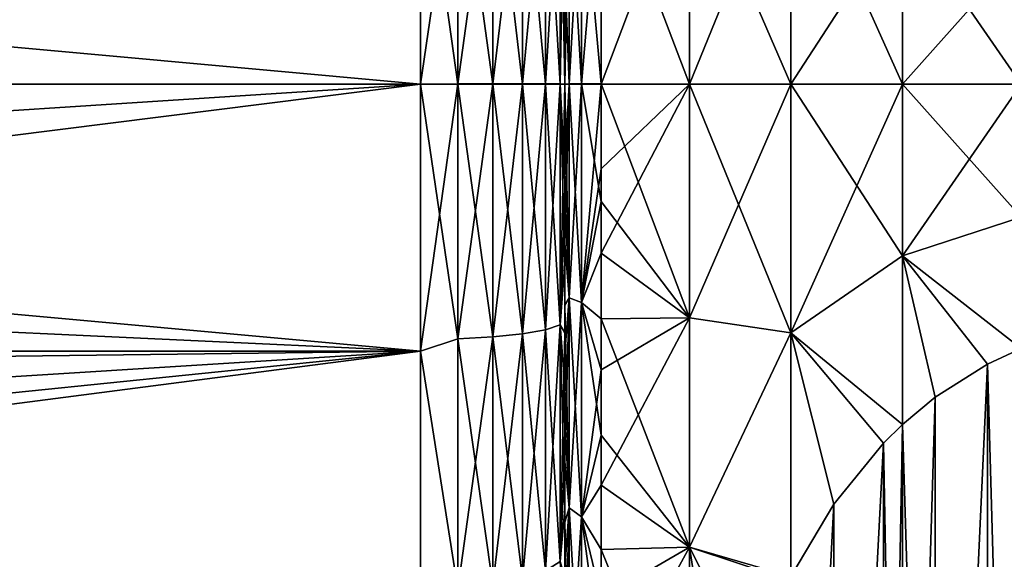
# Model space of a CAD drawing. Header units: metres. Extents: x -82 to 67, y -109 to 109.
# Tile 181 of 216: x -53.8 to -46.98, y 73.21 to 76.95. Entities that reach past the tile are written whole.
import ezdxf

# ---------------------------------------------------------------- set-up
doc = ezdxf.new("R2010")
doc.units = ezdxf.units.M
doc.layers.add('solid_21_382_010_XXX', color=7, linetype='CONTINUOUS')

msp = doc.modelspace()

# ---------------------------------------------------------------- linework, layer by layer
at = {"layer": 'solid_21_382_010_XXX'}
for points in [[(-51.02, 76.5, -52.099998), (-71.32, 76.5, -52.099998), (-71.32, 78.350113, -51.967674)], [(-51.02, 78.35009, -51.967678), (-51.02, 76.5, -52.099998), (-71.32, 78.350113, -51.967674)], [(-51.02, 78.350113, -26.232325), (-61.578693, 77.182739, -26.117941), (-61.519997, 76.500023, -26.1)], [(-51.02, 78.350113, -26.232325), (-61.519997, 76.500023, -26.1), (-56.27, 76.500023, -26.1)], [(-51.02, 78.350113, -26.232325), (-56.27, 76.500023, -26.1), (-51.02, 76.500023, -26.1)], [(-50.762177, 78.265648, -26.254587), (-51.02, 78.350113, -26.232325), (-51.02, 76.500023, -26.1)], [(-51.02, 78.35009, -51.967678), (-50.762177, 76.5, -52.066193), (-51.02, 76.5, -52.099998)], [(-50.762177, 78.265556, -51.945423), (-50.762177, 76.5, -52.066193), (-51.02, 78.35009, -51.967678)], [(-50.762177, 78.265648, -26.254587), (-51.02, 76.500023, -26.1), (-50.762177, 76.500092, -26.133808)], [(-50.520649, 78.25206, -26.353449), (-50.762177, 78.265648, -26.254587), (-50.762177, 76.500092, -26.133808)], [(-50.762177, 78.265556, -51.945423), (-50.520649, 76.5, -51.9664), (-50.762177, 76.5, -52.066193)], [(-50.520649, 78.251968, -51.846561), (-50.520649, 76.5, -51.9664), (-50.762177, 78.265556, -51.945423)], [(-50.520649, 78.25206, -26.353449), (-50.762177, 76.500092, -26.133808), (-50.520649, 76.500092, -26.233599)], [(-50.520649, 78.25206, -26.353449), (-50.520649, 76.500092, -26.233599), (-50.313229, 78.230415, -26.510929)], [(-50.520649, 78.251968, -51.846561), (-50.313229, 76.5, -51.807442), (-50.520649, 76.5, -51.9664)], [(-50.520649, 78.251968, -51.846561), (-50.313229, 78.230324, -51.689083), (-50.313229, 76.5, -51.807442)], [(-50.313229, 78.230415, -26.510929), (-50.520649, 76.500092, -26.233599), (-50.313229, 76.500092, -26.392559)], [(-50.313229, 78.230415, -26.510929), (-50.313229, 76.500092, -26.392559), (-50.154072, 78.202187, -26.71627)], [(-50.313229, 78.230324, -51.689083), (-50.154072, 76.5, -51.600166), (-50.313229, 76.5, -51.807442)], [(-50.313229, 78.230324, -51.689083), (-50.154072, 78.202103, -51.483742), (-50.154072, 76.5, -51.600166)], [(-50.154072, 78.202187, -26.71627), (-50.313229, 76.500092, -26.392559), (-50.154072, 76.500092, -26.599833)], [(-50.154072, 78.202187, -26.71627), (-50.154072, 76.500092, -26.599833), (-50.05405, 78.169312, -26.955454)], [(-50.154072, 78.202103, -51.483742), (-50.05405, 76.5, -51.358738), (-50.154072, 76.5, -51.600166)], [(-50.154072, 78.202103, -51.483742), (-50.05405, 78.169228, -51.24456), (-50.05405, 76.5, -51.358738)], [(-50.02, 78.200912, -27.221159), (-50.05405, 76.500084, -26.841263), (-50.02, 76.5, -27.100101)], [(-50.05405, 78.169312, -26.955454), (-50.05405, 76.500084, -26.841263), (-50.02, 78.200912, -27.221159)], [(-50.05405, 78.169228, -51.24456), (-50.02, 78.200851, -50.978851), (-50.02, 76.5, -51.099899)], [(-50.02, 78.083191, -28.572773), (-50.02, 78.200912, -27.221159), (-50.02, 76.5, -27.100101)], [(-50.02, 76.500023, -49.745609), (-50.02, 76.5, -51.099899), (-50.02, 78.200851, -50.978851)], [(-50.02, 77.292549, -49.716061), (-50.02, 76.500023, -49.745609), (-50.02, 78.200851, -50.978851)], [(-49.157997, 76.5, -27.207319), (-48.455124, 76.5, -26.733059), (-48.455128, 78.224174, -26.853842)], [(-49.157997, 78.119392, -27.318089), (-49.157997, 76.5, -27.207319), (-48.455128, 78.224174, -26.853842)], [(-48.455128, 78.224129, -51.346165), (-48.455124, 76.499916, -51.466942), (-49.157997, 78.119308, -50.881924)], [(-48.455128, 78.224174, -26.853842), (-48.455124, 76.5, -26.733059), (-47.682224, 77.69059, -26.440248)], [(-47.68222, 76.499908, -51.815617), (-48.455124, 76.499916, -51.466942), (-48.455128, 78.224129, -51.346165)], [(-47.682224, 77.690544, -51.759758), (-47.68222, 76.499908, -51.815617), (-48.455128, 78.224129, -51.346165)], [(-50.05405, 78.169312, -26.955454), (-50.154072, 76.500092, -26.599833), (-50.05405, 76.500084, -26.841263)], [(-50.05405, 78.169228, -51.24456), (-50.02, 76.5, -51.099899), (-50.05405, 76.5, -51.358738)], [(-50.02, 77.292473, -28.483934), (-50.02, 78.083191, -28.572773), (-50.02, 76.5, -27.100101)], [(-49.77, 78.106438, -27.907507), (-49.906059, 76.5, -27.990675), (-49.770069, 76.5, -27.792889)], [(-49.77, 78.106438, -27.907507), (-49.906059, 78.012718, -28.094147), (-49.906059, 76.5, -27.990675)], [(-49.77, 78.106354, -50.292503), (-49.770069, 76.500076, -50.407112), (-49.906059, 78.012794, -50.105843)], [(-49.157997, 78.119392, -27.318089), (-49.77, 78.106438, -27.907507), (-49.770069, 76.5, -27.792889)], [(-49.157997, 78.119392, -27.318089), (-49.770069, 76.5, -27.792889), (-49.157997, 76.5, -27.207319)], [(-49.157997, 76.499916, -50.99268), (-49.770069, 76.500076, -50.407112), (-49.77, 78.106354, -50.292503)], [(-49.157997, 76.499916, -50.99268), (-49.77, 78.106354, -50.292503), (-49.157997, 78.119308, -50.881924)], [(-48.455124, 76.499916, -51.466942), (-49.157997, 76.499916, -50.99268), (-49.157997, 78.119308, -50.881924)], [(-49.906059, 78.012794, -50.105843), (-49.906059, 76.500076, -50.209324), (-49.991142, 77.982147, -49.882866)], [(-49.906059, 78.012718, -28.094147), (-49.991142, 76.5, -28.21575), (-49.906059, 76.5, -27.990675)], [(-49.906059, 78.012718, -28.094147), (-49.991142, 77.982071, -28.317125), (-49.991142, 76.5, -28.21575)], [(-49.906059, 78.012794, -50.105843), (-49.770069, 76.500076, -50.407112), (-49.906059, 76.500076, -50.209324)], [(-49.991142, 77.982147, -49.882866), (-49.991142, 76.500076, -49.984249), (-50.02, 77.292549, -49.716061)], [(-49.991142, 77.982071, -28.317125), (-50.02, 77.292473, -28.483934), (-50.02, 76.499954, -28.454386)], [(-49.991142, 77.982071, -28.317125), (-50.02, 76.499954, -28.454386), (-49.991142, 76.5, -28.21575)], [(-49.991142, 77.982147, -49.882866), (-49.906059, 76.500076, -50.209324), (-49.991142, 76.500076, -49.984249)], [(-48.455124, 76.5, -26.733059), (-47.68222, 76.5, -26.384386), (-47.682224, 77.69059, -26.440248)], [(-47.682224, 77.69059, -26.440248), (-47.68222, 76.5, -26.384386), (-46.861515, 77.423019, -26.204313)], [(-46.861515, 76.499908, -52.028675), (-47.68222, 76.499908, -51.815617), (-47.682224, 77.690544, -51.759758)], [(-46.861515, 77.422974, -51.995689), (-46.861515, 76.499908, -52.028675), (-47.682224, 77.690544, -51.759758)], [(-47.68222, 76.5, -26.384386), (-46.861515, 76.5, -26.171324), (-46.861515, 77.423019, -26.204313)], [(-49.991142, 76.500076, -49.984249), (-50.02, 76.500023, -49.745609), (-50.02, 77.292549, -49.716061)], [(-50.02, 77.292473, -28.483934), (-50.02, 76.5, -27.100101), (-50.02, 76.499954, -28.454386)], [(-51.02, 74.649895, -51.967678), (-71.32, 74.649887, -51.967674), (-71.32, 76.5, -52.099998)], [(-51.02, 76.5, -52.099998), (-51.02, 74.649895, -51.967678), (-71.32, 76.5, -52.099998)], [(-51.02, 76.500023, -26.1), (-61.578892, 75.81617, -26.117998), (-61.755569, 75.147598, -26.170538)], [(-51.02, 74.650009, -26.232306), (-51.02, 76.500023, -26.1), (-61.755569, 75.147598, -26.170538)], [(-51.02, 76.500023, -26.1), (-56.27, 76.500023, -26.1), (-61.578892, 75.81617, -26.117998)], [(-50.762177, 76.500092, -26.133808), (-51.02, 76.500023, -26.1), (-51.02, 74.650009, -26.232306)], [(-50.762177, 76.500092, -26.133808), (-51.02, 74.650009, -26.232306), (-50.762177, 74.734528, -26.254564)], [(-50.762177, 74.734436, -51.945423), (-51.02, 74.649895, -51.967678), (-51.02, 76.5, -52.099998)], [(-50.762177, 74.734436, -51.945423), (-51.02, 76.5, -52.099998), (-50.762177, 76.5, -52.066193)], [(-50.762177, 74.734528, -26.254564), (-50.520649, 74.748108, -26.353426), (-50.520649, 76.500092, -26.233599)], [(-50.762177, 76.500092, -26.133808), (-50.762177, 74.734528, -26.254564), (-50.520649, 76.500092, -26.233599)], [(-50.762177, 76.5, -52.066193), (-50.520649, 76.5, -51.9664), (-50.520649, 74.748024, -51.846561)], [(-50.762177, 74.734436, -51.945423), (-50.762177, 76.5, -52.066193), (-50.520649, 74.748024, -51.846561)], [(-50.520649, 74.748108, -26.353426), (-50.313229, 74.769753, -26.510904), (-50.313229, 76.500092, -26.392559)], [(-50.520649, 76.500092, -26.233599), (-50.520649, 74.748108, -26.353426), (-50.313229, 76.500092, -26.392559)], [(-50.520649, 76.5, -51.9664), (-50.313229, 76.5, -51.807442), (-50.313229, 74.769669, -51.689083)], [(-50.520649, 74.748024, -51.846561), (-50.520649, 76.5, -51.9664), (-50.313229, 74.769669, -51.689083)], [(-50.313229, 74.769753, -26.510904), (-50.154072, 74.797981, -26.716248), (-50.154072, 76.500092, -26.599833)], [(-50.313229, 76.500092, -26.392559), (-50.313229, 74.769753, -26.510904), (-50.154072, 76.500092, -26.599833)], [(-50.313229, 76.5, -51.807442), (-50.154072, 76.5, -51.600166), (-50.154072, 74.79789, -51.483742)], [(-50.313229, 74.769669, -51.689083), (-50.313229, 76.5, -51.807442), (-50.154072, 74.79789, -51.483742)], [(-50.154072, 76.500092, -26.599833), (-50.154072, 74.797981, -26.716248), (-50.05405, 76.500084, -26.841263)], [(-50.154072, 74.797981, -26.716248), (-50.05405, 74.830849, -26.955431), (-50.05405, 76.500084, -26.841263)], [(-50.154072, 76.5, -51.600166), (-50.05405, 76.5, -51.358738), (-50.05405, 74.830765, -51.244556)], [(-50.154072, 74.79789, -51.483742), (-50.154072, 76.5, -51.600166), (-50.05405, 74.830765, -51.244556)], [(-50.02, 76.5, -27.100101), (-50.05405, 76.500084, -26.841263), (-50.05405, 74.830849, -26.955431)], [(-50.02, 75.877304, -51.083843), (-50.05405, 76.5, -51.358738), (-50.02, 76.5, -51.099899)], [(-50.02, 75.256294, -51.035275), (-50.05405, 74.830765, -51.244556), (-50.05405, 76.5, -51.358738)], [(-50.02, 75.877304, -51.083843), (-50.02, 75.256294, -51.035275), (-50.05405, 76.5, -51.358738)], [(-50.02, 75.638893, -27.130939), (-50.02, 76.5, -27.100101), (-50.05405, 74.830849, -26.955431)], [(-49.991142, 76.500076, -49.984249), (-49.991142, 75.017998, -49.882885), (-50.02, 76.500023, -49.745609)], [(-50.02, 76.500023, -49.745609), (-50.02, 75.733582, -49.717983), (-50.02, 76.5, -51.099899)], [(-49.991142, 75.017998, -49.882885), (-50.02, 75.733582, -49.717983), (-50.02, 76.500023, -49.745609)], [(-50.02, 75.733582, -49.717983), (-50.02, 75.877304, -51.083843), (-50.02, 76.5, -51.099899)], [(-50.02, 76.499954, -28.454386), (-50.02, 76.5, -27.100101), (-50.02, 75.638893, -27.130939)], [(-49.991142, 76.5, -28.21575), (-50.02, 76.499954, -28.454386), (-50.02, 75.947571, -28.468729)], [(-49.991142, 76.5, -28.21575), (-50.02, 75.947571, -28.468729), (-50.02, 75.396652, -28.511717)], [(-49.991142, 75.017921, -28.317125), (-49.991142, 76.5, -28.21575), (-50.02, 75.396652, -28.511717)], [(-50.02, 75.947571, -28.468729), (-50.02, 76.499954, -28.454386), (-50.02, 75.638893, -27.130939)], [(-49.906059, 74.987358, -50.105862), (-49.991142, 75.017998, -49.882885), (-49.991142, 76.500076, -49.984249)], [(-49.906059, 76.500076, -50.209324), (-49.906059, 74.987358, -50.105862), (-49.991142, 76.500076, -49.984249)], [(-49.906059, 76.5, -27.990675), (-49.991142, 76.5, -28.21575), (-49.991142, 75.017921, -28.317125)], [(-49.906059, 74.987274, -28.094149), (-49.906059, 76.5, -27.990675), (-49.991142, 75.017921, -28.317125)], [(-49.769997, 75.685257, -50.377804), (-49.906059, 74.987358, -50.105862), (-49.906059, 76.500076, -50.209324)], [(-49.770069, 76.500076, -50.407112), (-49.769997, 75.685257, -50.377804), (-49.906059, 76.500076, -50.209324)], [(-49.770069, 76.5, -27.792889), (-49.906059, 76.5, -27.990675), (-49.906059, 74.987274, -28.094149)], [(-49.769993, 75.913254, -27.808035), (-49.770069, 76.5, -27.792889), (-49.906059, 74.987274, -28.094149)], [(-49.157997, 74.880531, -50.881901), (-49.769997, 75.685257, -50.377804), (-49.770069, 76.500076, -50.407112)], [(-49.157997, 74.880531, -50.881901), (-49.770069, 76.500076, -50.407112), (-49.157997, 76.499916, -50.99268)], [(-49.157997, 76.5, -27.207319), (-49.770069, 76.5, -27.792889), (-49.769993, 75.913254, -27.808035)], [(-49.157997, 76.5, -27.207319), (-49.769993, 75.913254, -27.808035), (-49.770069, 75.328094, -27.853783)], [(-49.157997, 74.880615, -27.318087), (-49.157997, 76.5, -27.207319), (-49.770069, 75.328094, -27.853783)], [(-49.157997, 74.880615, -27.318087), (-48.455124, 76.5, -26.733059), (-49.157997, 76.5, -27.207319)], [(-48.455124, 74.775833, -26.853838), (-48.455124, 76.5, -26.733059), (-49.157997, 74.880615, -27.318087)], [(-48.455124, 74.775787, -51.346153), (-49.157997, 76.499916, -50.99268), (-48.455124, 76.499916, -51.466942)], [(-48.455124, 74.775787, -51.346153), (-49.157997, 74.880531, -50.881901), (-49.157997, 76.499916, -50.99268)], [(-48.455124, 74.775833, -26.853838), (-47.68222, 76.5, -26.384386), (-48.455124, 76.5, -26.733059)], [(-48.455124, 74.775833, -26.853838), (-47.68222, 75.30941, -26.440247), (-47.68222, 76.5, -26.384386)], [(-47.68222, 75.309364, -51.75975), (-48.455124, 76.499916, -51.466942), (-47.68222, 76.499908, -51.815617)], [(-47.68222, 75.309364, -51.75975), (-48.455124, 74.775787, -51.346153), (-48.455124, 76.499916, -51.466942)], [(-47.68222, 75.30941, -26.440247), (-46.861515, 76.5, -26.171324), (-47.68222, 76.5, -26.384386)], [(-47.68222, 75.30941, -26.440247), (-46.861515, 75.576988, -26.204313), (-46.861515, 76.5, -26.171324)], [(-46.861515, 75.576942, -51.995682), (-47.68222, 76.499908, -51.815617), (-46.861515, 76.499908, -52.028675)], [(-46.861515, 75.576942, -51.995682), (-47.68222, 75.309364, -51.75975), (-47.68222, 76.499908, -51.815617)], [(-50.02, 75.396652, -28.511717), (-50.02, 75.947571, -28.468729), (-50.02, 75.638893, -27.130939)], [(-49.770069, 75.328094, -27.853783), (-49.769993, 75.913254, -27.808035), (-49.906059, 74.987274, -28.094149)], [(-50.02, 75.733582, -49.717983), (-50.02, 75.256294, -51.035275), (-50.02, 75.877304, -51.083843)], [(-50.02, 75.733582, -49.717983), (-50.02, 74.968636, -49.634895), (-50.02, 75.256294, -51.035275)], [(-49.991142, 75.017998, -49.882885), (-50.02, 74.968636, -49.634895), (-50.02, 75.733582, -49.717983)], [(-49.769997, 75.685257, -50.377804), (-49.77, 74.872528, -50.289452), (-49.906059, 74.987358, -50.105862)], [(-49.157997, 74.880531, -50.881901), (-49.77, 74.872528, -50.289452), (-49.769997, 75.685257, -50.377804)], [(-50.02, 74.776764, -27.224375), (-50.02, 75.638893, -27.130939), (-50.05405, 74.830849, -26.955431)], [(-50.02, 75.396652, -28.511717), (-50.02, 75.638893, -27.130939), (-50.02, 74.776764, -27.224375)], [(-47.68222, 75.30941, -26.440247), (-46.860683, 74.667221, -26.30175), (-46.861515, 75.576988, -26.204313)], [(-46.861515, 75.576942, -51.995682), (-46.860683, 74.667221, -51.898251), (-47.68222, 75.309364, -51.75975)], [(-50.02, 74.637146, -28.618647), (-50.02, 75.396652, -28.511717), (-50.02, 74.776764, -27.224375)], [(-49.991142, 75.017921, -28.317125), (-50.02, 75.396652, -28.511717), (-50.02, 74.637146, -28.618647)], [(-49.769997, 74.520714, -27.967386), (-49.770069, 75.328094, -27.853783), (-49.906059, 74.987274, -28.094149)], [(-49.157997, 74.880615, -27.318087), (-49.770069, 75.328094, -27.853783), (-49.769997, 74.520714, -27.967386)], [(-48.455124, 74.775833, -26.853838), (-47.681999, 74.142349, -26.604784), (-47.68222, 75.30941, -26.440247)], [(-47.68222, 75.309364, -51.75975), (-47.681999, 74.142349, -51.595215), (-48.455124, 74.775787, -51.346153)], [(-47.68222, 75.30941, -26.440247), (-47.094501, 74.559853, -26.363741), (-46.860683, 74.667221, -26.30175)], [(-47.68222, 75.30941, -26.440247), (-47.456219, 74.330696, -26.496042), (-47.094501, 74.559853, -26.363741)], [(-47.68222, 75.30941, -26.440247), (-47.681999, 74.142349, -26.604784), (-47.456219, 74.330696, -26.496042)], [(-47.456215, 74.330696, -51.70396), (-47.681999, 74.142349, -51.595215), (-47.68222, 75.309364, -51.75975)], [(-47.094501, 74.559853, -51.836262), (-47.456215, 74.330696, -51.70396), (-47.68222, 75.309364, -51.75975)], [(-46.860683, 74.667221, -51.898251), (-47.094501, 74.559853, -51.836262), (-47.68222, 75.309364, -51.75975)], [(-50.02, 75.256294, -51.035275), (-50.02, 74.402985, -50.915348), (-50.05405, 74.830765, -51.244556)], [(-50.02, 74.968636, -49.634895), (-50.02, 74.402985, -50.915348), (-50.02, 75.256294, -51.035275)], [(-51.02, 74.650009, -26.232306), (-61.755569, 75.147598, -26.170538), (-62.048649, 74.512611, -26.252811)], [(-49.991142, 75.017998, -49.882885), (-49.991142, 73.56353, -49.580654), (-50.02, 74.968636, -49.634895)], [(-49.991142, 75.017921, -28.317125), (-50.02, 74.637146, -28.618647), (-50.02, 73.884941, -28.780575)], [(-49.991142, 73.563461, -28.619368), (-49.991142, 75.017921, -28.317125), (-50.02, 73.884941, -28.780575)], [(-49.906059, 73.502808, -49.797379), (-49.991142, 73.56353, -49.580654), (-49.991142, 75.017998, -49.882885)], [(-49.906059, 74.987358, -50.105862), (-49.906059, 73.502808, -49.797379), (-49.991142, 75.017998, -49.882885)], [(-49.906059, 74.987274, -28.094149), (-49.991142, 75.017921, -28.317125), (-49.991142, 73.563461, -28.619368)], [(-50.02, 74.968636, -49.634895), (-50.02, 74.210899, -49.496593), (-50.02, 74.402985, -50.915348)], [(-49.991142, 73.56353, -49.580654), (-50.02, 74.210899, -49.496593), (-50.02, 74.968636, -49.634895)], [(-49.906059, 73.502731, -28.402641), (-49.906059, 74.987274, -28.094149), (-49.991142, 73.563461, -28.619368)], [(-49.77, 74.067558, -50.142452), (-49.906059, 73.502808, -49.797379), (-49.906059, 74.987358, -50.105862)], [(-49.77, 74.872528, -50.289452), (-49.77, 74.067558, -50.142452), (-49.906059, 74.987358, -50.105862)], [(-49.769997, 74.520714, -27.967386), (-49.906059, 74.987274, -28.094149), (-49.906059, 73.502731, -28.402641)], [(-49.157997, 74.880615, -27.318087), (-49.769997, 74.520714, -27.967386), (-49.77, 73.721497, -28.139505)], [(-49.157997, 73.291397, -27.648329), (-49.157997, 74.880615, -27.318087), (-49.77, 73.721497, -28.139505)], [(-49.157997, 74.880531, -50.881901), (-49.157997, 73.291321, -50.551647), (-49.77, 74.872528, -50.289452)], [(-49.157997, 73.291321, -50.551647), (-49.77, 74.067558, -50.142452), (-49.77, 74.872528, -50.289452)], [(-48.455124, 74.775833, -26.853838), (-49.157997, 74.880615, -27.318087), (-49.157997, 73.291397, -27.648329)], [(-48.455124, 74.775787, -51.346153), (-49.157997, 73.291321, -50.551647), (-49.157997, 74.880531, -50.881901)], [(-50.313229, 73.071655, -26.863764), (-50.154072, 73.127571, -27.063351), (-50.154072, 74.797981, -26.716248)], [(-50.313229, 74.769753, -26.510904), (-50.313229, 73.071655, -26.863764), (-50.154072, 74.797981, -26.716248)], [(-50.313229, 74.769669, -51.689083), (-50.154072, 74.79789, -51.483742), (-50.154072, 73.127487, -51.136627)], [(-50.154072, 73.127571, -27.063351), (-50.05405, 73.192711, -27.29583), (-50.05405, 74.830849, -26.955431)], [(-50.154072, 74.797981, -26.716248), (-50.154072, 73.127571, -27.063351), (-50.05405, 74.830849, -26.955431)], [(-50.154072, 74.79789, -51.483742), (-50.05405, 74.830765, -51.244556), (-50.05405, 73.192627, -50.904148)], [(-50.154072, 73.127487, -51.136627), (-50.154072, 74.79789, -51.483742), (-50.05405, 73.192627, -50.904148)], [(-50.02, 74.776764, -27.224375), (-50.05405, 74.830849, -26.955431), (-50.05405, 73.192711, -27.29583)], [(-50.02, 73.555168, -50.733055), (-50.05405, 73.192627, -50.904148), (-50.05405, 74.830765, -51.244556)], [(-50.02, 74.402985, -50.915348), (-50.02, 73.555168, -50.733055), (-50.05405, 74.830765, -51.244556)], [(-50.762177, 74.734528, -26.254564), (-51.02, 74.650009, -26.232306), (-50.762177, 73.001846, -26.614607)], [(-50.762177, 73.001755, -51.585369), (-51.02, 74.649895, -51.967678), (-50.762177, 74.734436, -51.945423)], [(-50.762177, 73.001846, -26.614607), (-50.520649, 73.02877, -26.710697), (-50.520649, 74.748108, -26.353426)], [(-50.762177, 74.734528, -26.254564), (-50.762177, 73.001846, -26.614607), (-50.520649, 74.748108, -26.353426)], [(-50.762177, 74.734436, -51.945423), (-50.520649, 74.748024, -51.846561), (-50.520649, 73.028679, -51.489277)], [(-50.762177, 73.001755, -51.585369), (-50.762177, 74.734436, -51.945423), (-50.520649, 73.028679, -51.489277)], [(-50.520649, 73.02877, -26.710697), (-50.313229, 73.071655, -26.863764), (-50.313229, 74.769753, -26.510904)], [(-50.520649, 74.748108, -26.353426), (-50.520649, 73.02877, -26.710697), (-50.313229, 74.769753, -26.510904)], [(-50.520649, 74.748024, -51.846561), (-50.313229, 74.769669, -51.689083), (-50.313229, 73.071564, -51.336212)], [(-50.520649, 73.028679, -51.489277), (-50.520649, 74.748024, -51.846561), (-50.313229, 73.071564, -51.336212)], [(-50.313229, 73.071564, -51.336212), (-50.313229, 74.769669, -51.689083), (-50.154072, 73.127487, -51.136627)], [(-50.02, 73.921814, -27.380232), (-50.02, 74.776764, -27.224375), (-50.05405, 73.192711, -27.29583)], [(-50.02, 74.637146, -28.618647), (-50.02, 74.776764, -27.224375), (-50.02, 73.921814, -27.380232)], [(-48.455124, 74.775833, -26.853838), (-49.157997, 73.291397, -27.648329), (-48.455879, 73.088104, -27.213453)], [(-48.455124, 74.775787, -51.346153), (-48.455879, 73.088104, -50.986549), (-49.157997, 73.291321, -50.551647)], [(-48.455124, 74.775833, -26.853838), (-48.455879, 73.088104, -27.213453), (-48.159195, 73.590202, -26.923565)], [(-48.159191, 73.59021, -51.276436), (-48.455879, 73.088104, -50.986549), (-48.455124, 74.775787, -51.346153)], [(-48.455124, 74.775833, -26.853838), (-47.815258, 74.011665, -26.680237), (-47.681999, 74.142349, -26.604784)], [(-48.455124, 74.775833, -26.853838), (-48.159195, 73.590202, -26.923565), (-47.815258, 74.011665, -26.680237)], [(-47.815254, 74.011665, -51.519764), (-48.159191, 73.59021, -51.276436), (-48.455124, 74.775787, -51.346153)], [(-47.681999, 74.142349, -51.595215), (-47.815254, 74.011665, -51.519764), (-48.455124, 74.775787, -51.346153)], [(-46.860683, 66.332779, -31.11364), (-46.860683, 74.667221, -26.30175), (-47.094501, 74.559853, -26.363741)], [(-46.860683, 74.667221, -51.898251), (-47.094482, 66.44014, -47.148342), (-47.094501, 74.559853, -51.836262)], [(-46.860683, 74.667221, -51.898251), (-46.860683, 66.332779, -47.086361), (-47.094482, 66.44014, -47.148342)], [(-51.02, 74.649895, -51.967678), (-51.02, 72.837463, -51.573406), (-71.32, 74.649887, -51.967674)], [(-51.02, 72.837463, -51.573406), (-71.32, 72.837456, -51.573402), (-71.32, 74.649887, -51.967674)], [(-51.02, 74.650009, -26.232306), (-62.954365, 73.431213, -26.467402), (-63.534882, 73.027351, -26.572403)], [(-51.02, 72.837578, -26.626562), (-51.02, 74.650009, -26.232306), (-63.534882, 73.027351, -26.572403)], [(-51.02, 74.650009, -26.232306), (-62.452633, 73.932663, -26.35603), (-62.954365, 73.431213, -26.467402)], [(-51.02, 74.650009, -26.232306), (-62.048649, 74.512611, -26.252811), (-62.452633, 73.932663, -26.35603)], [(-50.762177, 73.001846, -26.614607), (-51.02, 74.650009, -26.232306), (-51.02, 72.837578, -26.626562)], [(-50.762177, 73.001755, -51.585369), (-51.02, 72.837463, -51.573406), (-51.02, 74.649895, -51.967678)], [(-50.02, 73.884941, -28.780575), (-50.02, 74.637146, -28.618647), (-50.02, 73.921814, -27.380232)], [(-49.77, 73.721497, -28.139505), (-49.769997, 74.520714, -27.967386), (-49.906059, 73.502731, -28.402641)], [(-47.456196, 66.669289, -30.919359), (-47.094501, 74.559853, -26.363741), (-47.456219, 74.330696, -26.496042)], [(-47.094501, 74.559853, -51.836262), (-47.4562, 66.669289, -47.280643), (-47.456215, 74.330696, -51.70396)], [(-47.094501, 74.559853, -51.836262), (-47.094482, 66.44014, -47.148342), (-47.4562, 66.669289, -47.280643)], [(-47.456196, 66.669289, -30.919359), (-47.094479, 66.44014, -31.051659), (-47.094501, 74.559853, -26.363741)], [(-47.094479, 66.44014, -31.051659), (-46.860683, 66.332779, -31.11364), (-47.094501, 74.559853, -26.363741)], [(-50.02, 74.210899, -49.496593), (-50.02, 73.555168, -50.733055), (-50.02, 74.402985, -50.915348)], [(-47.456215, 74.330696, -51.70396), (-47.4562, 66.669289, -47.280643), (-47.682003, 66.857651, -47.389393)], [(-47.456215, 74.330696, -51.70396), (-47.682003, 66.857651, -47.389393), (-47.681999, 74.142349, -51.595215)], [(-47.456196, 66.669289, -30.919359), (-47.456219, 74.330696, -26.496042), (-47.681999, 74.142349, -26.604784)], [(-50.02, 74.210899, -49.496593), (-50.02, 73.465378, -49.303928), (-50.02, 73.555168, -50.733055)], [(-49.991142, 73.56353, -49.580654), (-50.02, 73.465378, -49.303928), (-50.02, 74.210899, -49.496593)], [(-47.682003, 66.857651, -30.810606), (-47.681999, 74.142349, -26.604784), (-47.815258, 74.011665, -26.680237)], [(-47.681999, 74.142349, -51.595215), (-47.815235, 66.988319, -47.464832), (-47.815254, 74.011665, -51.519764)], [(-47.681999, 74.142349, -51.595215), (-47.682003, 66.857651, -47.389393), (-47.815235, 66.988319, -47.464832)], [(-47.456196, 66.669289, -30.919359), (-47.681999, 74.142349, -26.604784), (-47.682003, 66.857651, -30.810606)], [(-49.77, 74.067558, -50.142452), (-49.77, 73.275742, -49.937744), (-49.906059, 73.502808, -49.797379)], [(-49.157997, 73.291321, -50.551647), (-49.77, 73.275742, -49.937744), (-49.77, 74.067558, -50.142452)], [(-48.159161, 67.409744, -30.491856), (-47.815258, 74.011665, -26.680237), (-48.159195, 73.590202, -26.923565)], [(-47.815254, 74.011665, -51.519764), (-48.159161, 67.409744, -47.708145), (-48.159191, 73.59021, -51.276436)], [(-48.159161, 67.409744, -30.491856), (-47.815231, 66.988312, -30.73517), (-47.815258, 74.011665, -26.680237)], [(-47.815254, 74.011665, -51.519764), (-47.815235, 66.988319, -47.464832), (-48.159161, 67.409744, -47.708145)], [(-47.815231, 66.988312, -30.73517), (-47.682003, 66.857651, -30.810606), (-47.815258, 74.011665, -26.680237)], [(-50.02, 73.081139, -27.59733), (-50.02, 73.921814, -27.380232), (-50.05405, 73.192711, -27.29583)], [(-50.02, 73.884941, -28.780575), (-50.02, 73.921814, -27.380232), (-50.02, 73.081139, -27.59733)], [(-50.02, 73.145622, -28.996672), (-50.02, 73.884941, -28.780575), (-50.02, 73.081139, -27.59733)], [(-49.991142, 73.563461, -28.619368), (-50.02, 73.884941, -28.780575), (-50.02, 73.145622, -28.996672)], [(-49.77, 72.936096, -28.36915), (-49.77, 73.721497, -28.139505), (-49.906059, 73.502731, -28.402641)], [(-49.157997, 73.291397, -27.648329), (-49.77, 73.721497, -28.139505), (-49.77, 72.936096, -28.36915)], [(-49.991142, 73.56353, -49.580654), (-49.991142, 72.163765, -49.083183), (-50.02, 73.465378, -49.303928)], [(-49.991142, 73.563461, -28.619368), (-50.02, 73.145622, -28.996672), (-50.02, 72.42408, -29.265572)], [(-49.991142, 72.163696, -29.116846), (-49.991142, 73.563461, -28.619368), (-50.02, 72.42408, -29.265572)], [(-49.906059, 72.074097, -49.289627), (-49.991142, 72.163765, -49.083183), (-49.991142, 73.56353, -49.580654)], [(-49.906059, 73.502808, -49.797379), (-49.906059, 72.074097, -49.289627), (-49.991142, 73.56353, -49.580654)], [(-49.906059, 73.502731, -28.402641), (-49.991142, 73.563461, -28.619368), (-49.991142, 72.163696, -29.116846)], [(-48.159191, 73.59021, -51.276436), (-48.455875, 67.911896, -47.998058), (-48.455879, 73.088104, -50.986549)], [(-48.159161, 67.409744, -30.491856), (-48.159195, 73.590202, -26.923565), (-48.455879, 73.088104, -27.213453)], [(-48.159191, 73.59021, -51.276436), (-48.159161, 67.409744, -47.708145), (-48.455875, 67.911896, -47.998058)], [(-50.02, 73.555168, -50.733055), (-50.02, 72.720963, -50.489422), (-50.05405, 73.192627, -50.904148)], [(-50.02, 72.735931, -49.057957), (-50.02, 72.720963, -50.489422), (-50.02, 73.555168, -50.733055)], [(-50.02, 73.465378, -49.303928), (-50.02, 72.735931, -49.057957), (-50.02, 73.555168, -50.733055)], [(-49.906059, 72.07402, -28.910406), (-49.906059, 73.502731, -28.402641), (-49.991142, 72.163696, -29.116846)], [(-49.77, 72.501091, -49.676449), (-49.906059, 72.074097, -49.289627), (-49.906059, 73.502808, -49.797379)], [(-49.77, 73.275742, -49.937744), (-49.77, 72.501091, -49.676449), (-49.906059, 73.502808, -49.797379)], [(-49.77, 72.936096, -28.36915), (-49.906059, 73.502731, -28.402641), (-49.906059, 72.07402, -28.910406)], [(-49.991142, 72.163765, -49.083183), (-50.02, 72.735931, -49.057957), (-50.02, 73.465378, -49.303928)], [(-49.157997, 73.291397, -27.648329), (-49.77, 72.936096, -28.36915), (-49.77, 72.169769, -28.654827)], [(-49.157997, 71.761955, -28.191895), (-49.157997, 73.291397, -27.648329), (-49.77, 72.169769, -28.654827)], [(-49.157997, 73.291321, -50.551647), (-49.157997, 71.761879, -50.008072), (-49.77, 73.275742, -49.937744)], [(-48.468292, 73.063049, -27.227917), (-49.157997, 73.291397, -27.648329), (-49.157997, 71.761955, -28.191895)], [(-48.468292, 73.063049, -27.227917), (-48.455879, 73.088104, -27.213453), (-49.157997, 73.291397, -27.648329)], [(-48.909698, 71.704971, -50.187996), (-49.157997, 71.761879, -50.008072), (-49.157997, 73.291321, -50.551647)], [(-48.724411, 72.431396, -50.607395), (-48.909698, 71.704971, -50.187996), (-49.157997, 73.291321, -50.551647)], [(-48.468292, 73.063057, -50.972088), (-48.724411, 72.431396, -50.607395), (-49.157997, 73.291321, -50.551647)], [(-48.455879, 73.088104, -50.986549), (-48.468292, 73.063057, -50.972088), (-49.157997, 73.291321, -50.551647)], [(-49.157997, 71.761879, -50.008072), (-49.77, 72.501091, -49.676449), (-49.77, 73.275742, -49.937744)]]:
    msp.add_3dface(points, dxfattribs=at)

doc.saveas('drawing.dxf')
